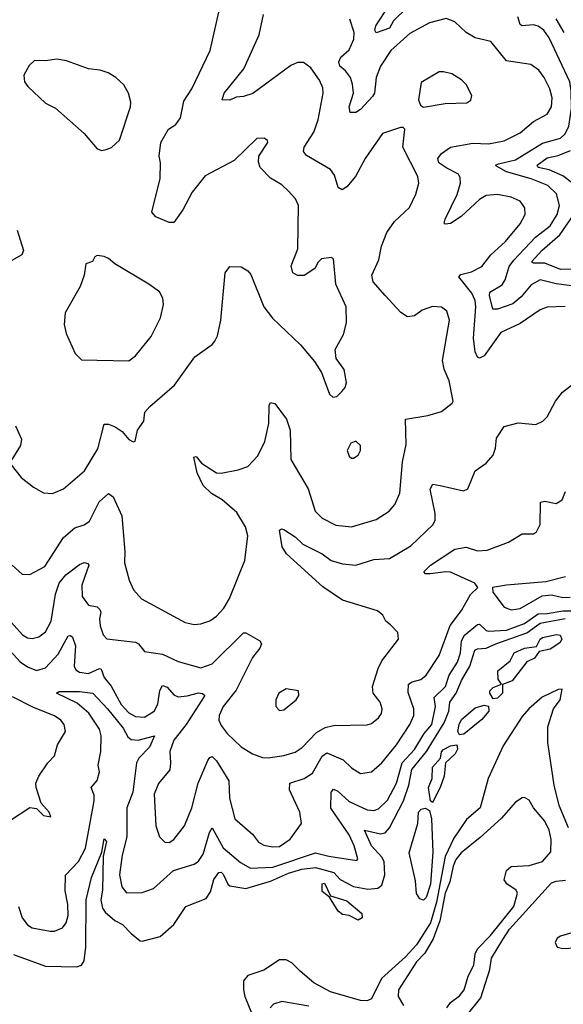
# Model space of a CAD drawing. Extents: x 1771496 to 1971148, y 471553 to 643630.
# Tile 234 of 256: x 1810130 to 1812547, y 606330 to 610712. Entities that reach past the tile are written whole.
import ezdxf

# ---------------------------------------------------------------- set-up
doc = ezdxf.new("R2010")
doc.units = 0

msp = doc.modelspace()

# ---------------------------------------------------------------- linework, layer by layer
at = {"layer": '0CON10XD'}
for points in [[(1811851.3, 610765), (1811792.8, 610707.2), (1811775, 610674.7), (1811715, 610654.3), (1811708.6, 610665), (1811713.3, 610685), (1811809.8, 610835)], [(1810718, 609855), (1810754.6, 610005.4), (1810756.5, 610075), (1810750, 610105), (1810757.5, 610165), (1810791.9, 610225), (1810824.7, 610245.3), (1810845, 610275.8), (1810859.9, 610350.1), (1810895.5, 610405), (1810976.5, 610575), (1811015.7, 610745.7)], [(1811456.4, 610266.4), (1811479.6, 610385), (1811478.3, 610408.3), (1811463.1, 610443.1), (1811425, 610498), (1811391.7, 610521.7), (1811365, 610521.4), (1811335, 610507.8), (1811165.9, 610384.1), (1811125, 610370.4), (1811092.5, 610367.5), (1811065, 610353.6), (1811030, 610355), (1811039.2, 610385), (1811125.9, 610494.1), (1811194.5, 610644.5), (1811213.5, 610735)], [(1812555, 609435.8), (1812475, 609433.2), (1812445, 609420.4), (1812355, 609360), (1812269.5, 609320.5), (1812195, 609216.2), (1812175, 609205.6), (1812165, 609210.8), (1812155, 609233.3), (1812147.8, 609295), (1812158, 609435), (1812155, 609462.5), (1812140, 609495), (1812082.6, 609567.4), (1812091.2, 609578.8), (1812139.5, 609590.5), (1812185, 609613.5), (1812224.4, 609665.6), (1812290, 609725), (1812355, 609803.3), (1812377.3, 609845), (1812376.7, 609875), (1812355, 609904.4), (1812315, 609922.1), (1812255, 609934.5), (1812205, 609930.5), (1812175, 609911.8), (1812093.6, 609836.4), (1812045, 609805.8), (1812022, 609802), (1812017, 609807), (1812021.4, 609825), (1812075.8, 609934.2), (1812090, 609985), (1812088.9, 610008.9), (1812080.6, 610025), (1812028.9, 610051.1), (1811993.2, 610075), (1811990, 610095), (1812005, 610117.3), (1812045, 610144.5), (1812145, 610162.4), (1812215, 610160), (1812285, 610172.9), (1812355, 610208), (1812415, 610258.5), (1812475, 610291.9), (1812494.5, 610325), (1812497.1, 610365), (1812487.1, 610405), (1812462.2, 610455), (1812437.8, 610487.8), (1812402.6, 610512.6), (1812295, 610529.1), (1812224.6, 610614.6), (1812155, 610631.8), (1812115, 610654.6), (1812065, 610702.9), (1812027, 610717), (1811951.7, 610698.3), (1811865, 610651.2), (1811780, 610575), (1811734.8, 610505.2), (1811714.8, 610455.2), (1811707.1, 610385), (1811699.5, 610370.5), (1811645, 610312.5), (1811625, 610299.4), (1811598.8, 610298.8), (1811595.6, 610325), (1811613.8, 610385), (1811610.2, 610425), (1811600.2, 610455), (1811579.1, 610485), (1811554.1, 610505), (1811548.9, 610525), (1811557.2, 610545), (1811595, 610577.9), (1811615.2, 610625), (1811617.6, 610655), (1811597.9, 610715)], [(1812258.8, 610071.2), (1812335, 610089.2), (1812455, 610163.3), (1812535, 610185.2), (1812555, 610204.7), (1812572.3, 610237.7), (1812583.6, 610316.4), (1812582.5, 610395), (1812575.8, 610435), (1812485, 610630.9), (1812460.4, 610665), (1812435, 610682.8), (1812415, 610688.9), (1812365, 610685.5), (1812355, 610691.4), (1812345.3, 610725)], [(1812551.5, 610655), (1812516.1, 610716.1)], [(1810495, 610130), (1810515, 610133.8), (1810537.3, 610142.7), (1810574.2, 610175.8), (1810622, 610325), (1810624, 610345), (1810613.8, 610385), (1810593, 610423), (1810557.5, 610455), (1810522.5, 610475), (1810487.9, 610487.9), (1810435, 610494), (1810338.6, 610528.6), (1810295, 610536), (1810245, 610528.8), (1810195, 610530), (1810172.1, 610507.9), (1810148, 610465), (1810150.8, 610435), (1810166, 610415), (1810245, 610341.2), (1810288.8, 610318.8), (1810416.7, 610205), (1810475, 610137.5), (1810495, 610130)], [(1811925, 610323.3), (1812021.2, 610338.8), (1812118.3, 610341.7), (1812136.1, 610353.9), (1812140, 610375), (1812115, 610423.3), (1812094.3, 610444.3), (1812050.9, 610470.9), (1812015, 610480.8), (1811995, 610480), (1811915, 610432.5), (1811904, 610355), (1811911.7, 610331.7), (1811925, 610323.3)], [(1810095.6, 608285), (1810141.2, 608245), (1810175, 608243.1), (1810240.8, 608279.2), (1810325, 608407.1), (1810375, 608450.7), (1810415.9, 608464.1), (1810439.9, 608480.1), (1810483.2, 608566.8), (1810525, 608603.5), (1810545, 608589.2), (1810583.4, 608503.4), (1810597.9, 608345), (1810595.6, 608295), (1810617.1, 608217.1), (1810635.6, 608175), (1810672, 608135), (1810865, 608030), (1810905, 608020.9), (1810935, 608022.9), (1810975, 608036.4), (1811005, 608056.9), (1811037.4, 608092.6), (1811063.4, 608136.6), (1811131.4, 608305), (1811144.6, 608415), (1811134.6, 608455), (1811095, 608519.6), (1811030, 608575), (1810982.9, 608602.9), (1810945, 608639.4), (1810918.5, 608695), (1810904.2, 608765.8), (1810915, 608768.8), (1810938.9, 608738.9), (1811005.3, 608695.3), (1811025, 608693.8), (1811101.8, 608708.2), (1811145, 608724.2), (1811188.8, 608771.2), (1811220.4, 608835), (1811237.8, 608915), (1811238.6, 608995), (1811245, 609008.8), (1811265, 609004), (1811316.2, 608935), (1811332.7, 608885), (1811335.4, 608755.4), (1811412.2, 608625), (1811444.4, 608525), (1811475, 608494.4), (1811535, 608461.9), (1811605, 608455.5), (1811715, 608487.5), (1811772.9, 608525), (1811797.5, 608555), (1811820.9, 608605), (1811831.5, 608745), (1811848, 608822), (1811845.8, 608934.2), (1811945, 608950), (1812005, 608968.8), (1812053.8, 609005), (1812057.5, 609015), (1812039.5, 609105), (1812017.4, 609157.4), (1812010.8, 609195), (1812040.9, 609375), (1812030, 609415), (1812005, 609433.1), (1811965, 609436.4), (1811920.2, 609419.8), (1811885, 609394.3), (1811855, 609389.2), (1811825, 609408.6), (1811755, 609484.3), (1811701.1, 609545), (1811695.5, 609575), (1811726.7, 609643.3), (1811739.2, 609705), (1811762.9, 609765), (1811796.4, 609813.6), (1811862.9, 609877.1), (1811890.9, 609935), (1811904.6, 609985), (1811900.9, 610015), (1811834.4, 610145), (1811842.5, 610225), (1811835, 610232.5), (1811823, 610233), (1811743.8, 610205), (1811666.7, 610095), (1811623.6, 610015), (1811585, 609968.1), (1811564.3, 609954.3), (1811545.6, 609965.6), (1811529.7, 610019.7), (1811512, 610045), (1811405, 610108.5), (1811392.1, 610125), (1811394.7, 610145), (1811437.6, 610212.4), (1811456.4, 610266.4)], [(1810091.7, 608731.7), (1810136, 608675), (1810191.3, 608631.3), (1810235, 608606.2), (1810275, 608603.8), (1810325, 608624.4), (1810417.8, 608705), (1810477.9, 608802.1), (1810505, 608912.5), (1810525, 608912), (1810555, 608900), (1810585, 608880), (1810615, 608844.3), (1810635, 608833.3), (1810643.3, 608836.7), (1810654.2, 608885), (1810681.4, 608925), (1810686.7, 608965), (1810708.7, 608991.3), (1810818.1, 609085), (1810907.9, 609212.1), (1810985, 609266.2), (1810998.3, 609281.7), (1811009.2, 609305), (1811024.3, 609375), (1811044, 609585), (1811065, 609613.8), (1811115, 609612.5), (1811145, 609593.8), (1811157.9, 609577.9), (1811215, 609433.8), (1811253.4, 609383.4), (1811378, 609265), (1811440.5, 609190.5), (1811471.7, 609141.7), (1811507.5, 609045), (1811523, 609033), (1811540, 609035), (1811563, 609057), (1811576.7, 609075), (1811583, 609097), (1811573.3, 609155), (1811536.7, 609205), (1811533.3, 609245), (1811569.5, 609310.5), (1811583.8, 609363.8), (1811581.5, 609435), (1811535.4, 609535), (1811525, 609647.5), (1811515, 609653.3), (1811471.7, 609648.3), (1811456.4, 609633.6), (1811442.5, 609605), (1811395, 609573.8), (1811365, 609573.8), (1811343.8, 609585), (1811337, 609617), (1811367.3, 609692.7), (1811370, 609885), (1811355.6, 609915), (1811325, 609949.4), (1811295, 609976.9), (1811245, 610006.9), (1811199.4, 610055), (1811191.4, 610078.6), (1811193.8, 610105), (1811233.3, 610165), (1811232.5, 610175), (1811217.5, 610185), (1811185, 610184), (1811083.8, 610085), (1810955, 610017.5), (1810896.5, 609945), (1810854.6, 609865.4), (1810815, 609810), (1810795, 609809.2), (1810735, 609834.2), (1810718, 609855)], [(1812587.7, 609985), (1812545, 610017.4), (1812485, 610044.3), (1812435, 610054.4), (1812430.7, 610065), (1812475, 610097.6), (1812525, 610108.4), (1812579.9, 610130.1)], [(1812665, 609518), (1812515, 609536.7), (1812445, 609554.7), (1812405, 609532.5), (1812360.5, 609479.5), (1812322.7, 609447.3), (1812254.2, 609424.2), (1812234.2, 609424.2), (1812218.7, 609485), (1812220, 609500), (1812275, 609532.8), (1812288.7, 609555), (1812306.7, 609613.3), (1812327.5, 609642.5), (1812423.1, 609745), (1812488.6, 609795), (1812519.6, 609845), (1812529.7, 609885), (1812517.3, 609937.3), (1812478.2, 609975), (1812405, 610003.6), (1812294.4, 610034.4), (1812250.3, 610060.3), (1812246, 610065), (1812258.8, 610071.2)], [(1812648, 609602), (1812535, 609601), (1812465, 609628.1), (1812415, 609628.7), (1812405.5, 609635), (1812453.4, 609686.6), (1812531.5, 609755), (1812594.3, 609845.7)], [(1810118.5, 609775), (1810147.1, 609685), (1810138.8, 609665), (1810084.7, 609635.3)], [(1810615, 609193.3), (1810645, 609215.8), (1810715, 609302), (1810755.7, 609385), (1810770, 609445), (1810766.4, 609473.6), (1810751.2, 609501.2), (1810704.5, 609534.5), (1810553.3, 609625), (1810525, 609648.8), (1810505, 609658.8), (1810475, 609663.3), (1810463.9, 609656.1), (1810453.6, 609636.4), (1810424, 609626), (1810416, 609575), (1810398.6, 609525), (1810332.5, 609407.5), (1810327.1, 609355), (1810335.7, 609315), (1810376.8, 609226.8), (1810405, 609198), (1810615, 609193.3)], [(1810067.6, 608057.6), (1810142.7, 607975), (1810165, 607961.5), (1810185, 607958.8), (1810214.6, 607965.4), (1810245, 607987.8), (1810270, 608035), (1810288.6, 608155), (1810305.7, 608205), (1810335, 608241.8), (1810395, 608288.1), (1810416.8, 608296.8), (1810432.7, 608292.7), (1810437.5, 608285), (1810406.7, 608195), (1810407.9, 608145), (1810435, 608106.9), (1810475, 608099.2), (1810486.7, 608086.7), (1810491.1, 608075), (1810484.6, 608045), (1810488.2, 608015), (1810501.1, 607975), (1810517.1, 607957.1), (1810645, 607942.5), (1810658.1, 607935), (1810685, 607900), (1810765, 607888.4), (1810835, 607855.4), (1810935, 607827.5), (1810985.5, 607845), (1811125, 607984), (1811135, 607984), (1811197.9, 607947.9), (1811205.8, 607935), (1811197.8, 607915), (1811165, 607874.2), (1811092.2, 607727.8), (1811034.7, 607655), (1811016.2, 607615), (1811015.5, 607595), (1811025, 607570.8), (1811052.7, 607535), (1811115, 607476.5), (1811165, 607444.5), (1811208.9, 607428.9), (1811235, 607427.3), (1811305, 607437.3), (1811355, 607452.2), (1811386.4, 607473.6), (1811449.7, 607540.3), (1811488.3, 607561.7), (1811525, 607570.4), (1811675, 607573.3), (1811695, 607580.6), (1811725.3, 607604.7), (1811738.5, 607625), (1811742.2, 607645), (1811732.9, 607675), (1811701.9, 607715), (1811699.5, 607745), (1811723.8, 607825), (1811740.5, 607859.5), (1811813.8, 607955), (1811811.2, 607985), (1811779.5, 608019.5), (1811758, 608035), (1811745, 608062), (1811721.4, 608081.4), (1811565, 608128.4), (1811478.3, 608188.3), (1811316.9, 608335), (1811296.6, 608366.6), (1811285, 608440), (1811293.9, 608446.1), (1811305, 608444), (1811355, 608410.4), (1811388.6, 608378.6), (1811475, 608335.4), (1811515, 608305.9), (1811565, 608290.3), (1811625, 608285.3), (1811705, 608310), (1811775, 608314), (1811869.3, 608370.7), (1811968.9, 608465), (1811977.3, 608485), (1811978.2, 608515), (1811955, 608622.5), (1811967.5, 608645), (1811999.5, 608639.5), (1812103.9, 608616.1), (1812123.3, 608625), (1812155.5, 608704.5), (1812205, 608739.2), (1812235.4, 608774.6), (1812245.6, 608805), (1812250.3, 608849.7), (1812285, 608901.4), (1812347.3, 608917.3), (1812425, 608910), (1812456.2, 608925), (1812475.8, 608945), (1812513.1, 609015), (1812543.5, 609055), (1812684.4, 609165)], [(1810110.4, 608905), (1810137.7, 608845), (1810133.1, 608816.9), (1810094.2, 608755)], [(1811615, 608761.2), (1811635, 608773.8), (1811645.8, 608795), (1811645, 608817.5), (1811625, 608836.7), (1811602.3, 608827.7), (1811586.2, 608795), (1811595, 608770), (1811605, 608761.2), (1811615, 608761.2)], [(1810037.7, 607955), (1810132.4, 607855), (1810165, 607831.4), (1810205, 607815.8), (1810245, 607827.5), (1810300.8, 607889.2), (1810345, 607969.4), (1810355, 607972.2), (1810365, 607963.5), (1810377.9, 607925), (1810372.5, 607835), (1810378.7, 607818.7), (1810395, 607807.7), (1810435, 607803.1), (1810485, 607825.4), (1810491.4, 607821.4), (1810504.7, 607785), (1810536.3, 607746.3), (1810580.5, 607665), (1810615, 607628.1), (1810645, 607610.6), (1810685, 607607.6), (1810728, 607635), (1810744.5, 607665.5), (1810753.4, 607726.6), (1810765, 607748.7), (1810785, 607741.1), (1810815, 607708.2), (1810835, 607698.8), (1810875, 607702.4), (1810925, 607716.2), (1810943.4, 607713.4), (1810952.5, 607705), (1810870.7, 607575), (1810815.4, 607505), (1810797.8, 607455), (1810801.1, 607405), (1810796.7, 607373.3), (1810747.3, 607312.7), (1810727.9, 607265), (1810735.5, 607125), (1810750.8, 607075), (1810775, 607051.5), (1810795, 607050.5), (1810815, 607063.3), (1810862.1, 607125), (1810895.5, 607205), (1810923.1, 607315), (1810966.9, 607415), (1810975, 607428.9), (1810985, 607433.3), (1811005, 607414.4), (1811059.5, 607325), (1811062.2, 607247.8), (1811086.4, 607155), (1811165, 607088.1), (1811191.8, 607051.8), (1811215, 607038.4), (1811255, 607030.3), (1811285, 607032.5), (1811332.5, 607065), (1811383.5, 607135), (1811376.1, 607185), (1811330.3, 607285), (1811330.6, 607315), (1811395, 607335.5), (1811431.5, 607358.5), (1811475, 607434.6), (1811495, 607449.7), (1811568.1, 607418.1), (1811605, 607382.2), (1811645, 607356.7), (1811695, 607365.5), (1811740.8, 607405), (1811805.3, 607485), (1811865.3, 607575), (1811883.2, 607615), (1811882.7, 607645), (1811858, 607718), (1811858.2, 607755), (1811874.5, 607765.5), (1811914.2, 607775.7), (1811936.8, 607795), (1811995, 607882.9), (1812044.1, 608015.9), (1812095, 608083.3), (1812135, 608154.2), (1812167.5, 608185), (1812153.8, 608205), (1812045, 608252.7), (1812024.6, 608255.4), (1811955.9, 608245.9), (1811935, 608246.7), (1811926.7, 608255), (1811956, 608285), (1812065, 608355.5), (1812115, 608364.3), (1812165, 608348.2), (1812209.2, 608350.8), (1812303.2, 608386.8), (1812365, 608424), (1812415, 608424.3), (1812427.4, 608432.6), (1812444.4, 608465), (1812445.7, 608564.3), (1812465, 608570), (1812515, 608558.6), (1812542, 608575), (1812557.8, 608612.2)], [(1812556.7, 608233.3), (1812470.2, 608209.8), (1812294.5, 608195.5), (1812232.5, 608185), (1812234, 608165), (1812285, 608097.5), (1812315, 608085.6)], [(1812315, 608085.6), (1812355, 608091.8), (1812452.6, 608147.4), (1812495, 608152.5), (1812545, 608140.6), (1812577.6, 608142.4)], [(1810574.2, 606905.8), (1810583.6, 606853.6), (1810605, 606825.6), (1810675, 606828.5), (1810725, 606845.5), (1810814.2, 606925.8), (1810905, 606954.2), (1810925, 606967.5), (1810945, 606998.6), (1810973.5, 607095), (1810985, 607116), (1811035, 607026.6), (1811111.8, 606961.8), (1811155.6, 606935.6), (1811255, 606939.8), (1811445, 607004.3), (1811505, 606989.2), (1811629.2, 606970.8), (1811633, 606977), (1811617.2, 607035), (1811595.2, 607085), (1811512.9, 607202.9), (1811514.3, 607275), (1811525, 607287.9), (1811545, 607279.4), (1811595, 607232.7), (1811675, 607196), (1811705, 607193.2), (1811725, 607200.4), (1811765, 607238.2), (1811806, 607315), (1811831.4, 607405), (1811885.3, 607464.7), (1811929, 607535), (1811962.1, 607575), (1811979.4, 607655), (1811972.9, 607695), (1812022.7, 607745), (1812039.6, 607795), (1812076.6, 607853.4), (1812090.2, 607895), (1812095, 607948.1), (1812107.6, 607972.4), (1812165, 608020.9), (1812175, 608021.6), (1812203.8, 607993.8), (1812215, 607990.5), (1812295, 607994.6), (1812374.2, 608025), (1812435, 608067.8), (1812475, 608069), (1812545, 608081.6), (1812645, 608081.9)], [(1810101.5, 606551.5), (1810245, 606500), (1810383.3, 606496.7), (1810405.3, 606504.7), (1810416.2, 606523.8), (1810424, 606585), (1810424.8, 606795), (1810449.6, 606895), (1810495, 607007.5), (1810505, 607066), (1810515.9, 607055), (1810501.4, 606988.6), (1810497.5, 606837.5), (1810490.8, 606795), (1810498.1, 606758.1), (1810510.1, 606740.1), (1810552.9, 606702.9), (1810587.5, 606685), (1810626, 606645), (1810665, 606612.9), (1810675, 606611.4), (1810755, 606631.4), (1810815, 606686), (1810869.2, 606765), (1810958.5, 606801.5), (1810978.6, 606831.4), (1810993.7, 606886.3), (1811015, 606916.7), (1811025, 606917.6), (1811035, 606909.1), (1811055, 606865.5), (1811065, 606857.7), (1811135, 606845.7), (1811245, 606877.9), (1811325, 606913.5), (1811385, 606930.9), (1811445, 606938.5), (1811526.4, 606916.4), (1811555, 606886.1), (1811614.1, 606854.1), (1811678, 606842), (1811722.9, 606847.1), (1811740.1, 606859.9), (1811753.4, 606906.6), (1811750, 606965), (1811740, 606985), (1811694, 607035), (1811662.9, 607105), (1811735, 607088.2), (1811755, 607094), (1811775, 607116.1), (1811836.5, 607235), (1811861, 607305), (1811873.5, 607375), (1811939.5, 607455), (1812017.2, 607582.8), (1812038.6, 607635), (1812042.1, 607675), (1812070.4, 607715), (1812095, 607771.8), (1812131.9, 607835), (1812153.9, 607906.1), (1812165, 607912.3), (1812205, 607914.8), (1812246.7, 607935), (1812385, 607983.8), (1812444, 608026), (1812555, 608046.8)], [(1812235, 607690), (1812220, 607715), (1812220.6, 607725), (1812235, 607740), (1812272.5, 607755), (1812257.1, 607777.1), (1812255.8, 607815), (1812311.7, 607858.3), (1812329.1, 607895), (1812375, 607915.3), (1812427.4, 607922.6), (1812444.5, 607955), (1812455, 607962.5), (1812516.7, 607976.7), (1812533, 607973), (1812540.4, 607955), (1812531.4, 607938.6), (1812488.6, 607911.4), (1812440, 607900), (1812419.7, 607870.3), (1812385.3, 607854.7), (1812319.7, 607770.3), (1812276.7, 607753.3), (1812276.7, 607715), (1812255, 607693.2), (1812235, 607690)], [(1810123.9, 606765), (1810140.9, 606715), (1810165, 606684.5), (1810185, 606671.1), (1810265, 606656.1), (1810285, 606656.2), (1810319.4, 606670.6), (1810337, 606693), (1810345.3, 606725), (1810344.2, 606775), (1810331.6, 606835), (1810333.8, 606905), (1810391.8, 606965), (1810422.2, 607025), (1810461.6, 607235), (1810460.9, 607260.9), (1810447.8, 607295), (1810475, 607325.8), (1810484.5, 607365.5), (1810478.2, 607395), (1810491.1, 607455), (1810492, 607525), (1810484.8, 607555), (1810436.5, 607626.5), (1810385, 607670.5), (1810294, 607715), (1810305, 607722.5), (1810395, 607722.2), (1810455, 607714.3), (1810520.9, 607645), (1810589.3, 607559.3), (1810610.7, 607520.7), (1810625, 607508.6), (1810656.1, 607506.1), (1810729.2, 607525), (1810706.8, 607475), (1810659, 607425), (1810649.8, 607405), (1810633.6, 607275), (1810606.9, 607205), (1810606.3, 607075), (1810585.6, 606994.4), (1810574.2, 606905.8)], [(1812571.1, 607115), (1812529, 607215), (1812506.6, 607305), (1812478.8, 607495), (1812478.6, 607565), (1812504.2, 607645.8), (1812532.7, 607685), (1812542.5, 607732.5), (1812525, 607730.8), (1812453, 607697), (1812394.5, 607645.5), (1812365, 607611.2), (1812280.4, 607480.4), (1812213.6, 607335), (1812177.1, 607205), (1812116.7, 607153.3), (1812061, 607069), (1812022.1, 606987.9), (1811983.7, 606785), (1811957.3, 606692.7), (1811894.9, 606595.1), (1811845, 606540.9), (1811738.8, 606445), (1811694.3, 606355), (1811675, 606345.5), (1811645, 606347.3), (1811512, 606385), (1811437.5, 606425), (1811377.3, 606477.3), (1811340, 606515), (1811315, 606527.5), (1811285, 606528.8), (1811215, 606482.5), (1811145, 606458.8), (1811125.4, 606435), (1811124.7, 606395.3), (1811131.3, 606365), (1811179.6, 606245)], [(1811285, 607638), (1811305, 607640.8), (1811358.8, 607685), (1811371.2, 607705), (1811370, 607725), (1811315, 607734.2), (1811282.5, 607715), (1811268.6, 607685), (1811269.2, 607655), (1811285, 607638)], [(1810085, 607146.7), (1810175, 607206), (1810205, 607202), (1810235, 607170.8), (1810267.5, 607165), (1810261.2, 607185), (1810225.6, 607225.6), (1810203.1, 607295), (1810202.2, 607315), (1810214.3, 607345), (1810255, 607404.3), (1810284.5, 607435.5), (1810297.8, 607485), (1810332.9, 607545), (1810327.1, 607575), (1810312.9, 607595), (1810284.7, 607614.7), (1810191.3, 607651.3), (1810098, 607698)], [(1812085, 607530), (1812078.9, 607545), (1812083.5, 607575), (1812095, 607597.1), (1812155, 607650), (1812195, 607661.8), (1812215, 607657.1), (1812215.8, 607635), (1812185, 607597.5), (1812105, 607532), (1812085, 607530)], [(1811965, 607228.8), (1811956.1, 607236.1), (1811948.1, 607295), (1811963.9, 607335), (1811965.8, 607385), (1812001.9, 607425), (1812005, 607454.3), (1812015, 607464.6), (1812045, 607480.8), (1812074.3, 607484.3), (1812076.5, 607465), (1812066.4, 607445), (1812024, 607405), (1812017.5, 607345), (1812000, 607295), (1811965, 607228.8)], [(1812029.3, 606315), (1812045, 606338.5), (1812085, 606368.5), (1812106.2, 606395), (1812124.1, 606455), (1812148.8, 606505), (1812155.7, 606554.3), (1812165, 606576.7), (1812223.1, 606636.9), (1812326.7, 606765), (1812343.6, 606825), (1812337.5, 606837.5), (1812296.5, 606866.5), (1812284, 606884), (1812295.4, 606925), (1812315, 606943.8), (1812395, 606948.2), (1812454.2, 606965), (1812491.4, 607008.6), (1812493.8, 607063.8), (1812484.6, 607105), (1812465.4, 607145), (1812414.7, 607204.7), (1812395, 607239.2), (1812375, 607250), (1812365, 607248.8), (1812335, 607229.2), (1812272, 607158), (1812177.9, 607072.1), (1812092.8, 607005), (1812069.6, 606975), (1812057, 606945), (1812042.5, 606875), (1812022.1, 606825), (1811997.9, 606702.1), (1811968, 606622), (1811931.6, 606558.4), (1811895, 606518.9), (1811814.3, 606395), (1811812.3, 606365), (1811836.6, 606325)], [(1811925, 606793.8), (1811910, 606800), (1811893.8, 606823.8), (1811889.9, 606879.9), (1811861.5, 607005), (1811900, 607135), (1811902.9, 607185), (1811915, 607198.9), (1811932.4, 607202.4), (1811952.7, 607192.7), (1811961.3, 607155), (1811966.9, 607006.9), (1811956.9, 606865), (1811937.6, 606805), (1811925, 606793.8)], [(1812277.9, 606617.9), (1812308.5, 606665), (1812495, 606870.4), (1812515, 606878.7), (1812556.7, 606883.3)], [(1811635, 606704.4), (1811595, 606725.6), (1811565, 606729.5), (1811545.6, 606745), (1811507.5, 606807.5), (1811475, 606832), (1811475, 606866.7), (1811485, 606869.2), (1811512.5, 606812.5), (1811585, 606790.9), (1811651.2, 606735), (1811652.2, 606715), (1811635, 606704.4)], [(1812121.7, 606285), (1812181.3, 606358.7), (1812220.4, 606485), (1812228, 606535), (1812277.9, 606617.9)], [(1812585, 606648.2), (1812535, 606632.9), (1812520, 606625), (1812511.4, 606605), (1812520, 606585), (1812545, 606579.1), (1812705, 606586.8)], [(1811415, 606322.4), (1811295, 606343.1), (1811258.6, 606331.4), (1811243.6, 606315)]]:
    msp.add_lwpolyline(points, dxfattribs=at)

doc.saveas('drawing.dxf')
